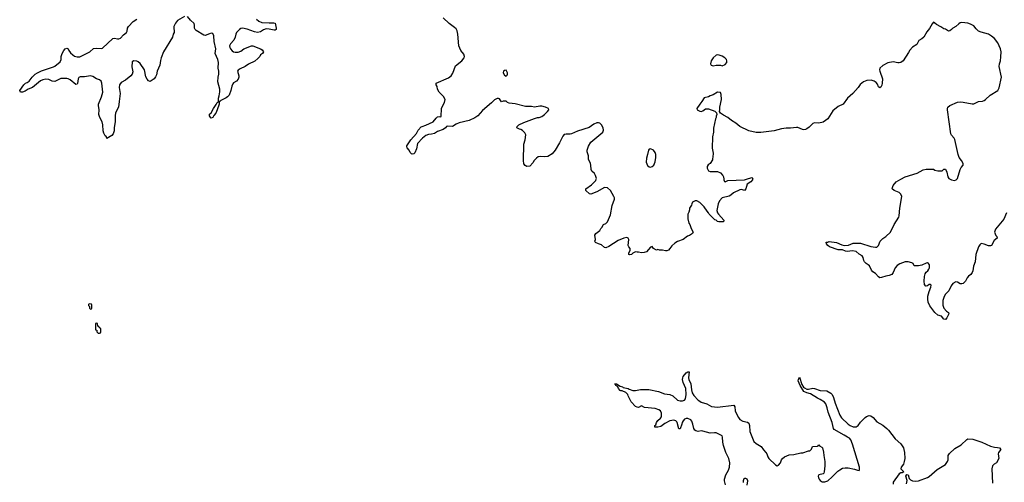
# Model space of a CAD drawing. Header units: inches. Extents: x 2323201 to 2563958, y 895391 to 1023096.
# Tile 145 of 196: x 2465738 to 2478961, y 995929 to 1002143. Entities that reach past the tile are written whole.
import ezdxf

# ---------------------------------------------------------------- set-up
doc = ezdxf.new("R2010")
doc.units = ezdxf.units.IN
doc.header["$MEASUREMENT"] = 0
for name, color, linetype in [('C4060', 7, 'Continuous'), ('C4070', 7, 'Continuous'), ('C4969', 7, 'Continuous'), ('C4979', 7, 'Continuous')]:
    doc.layers.add(name, color=color, linetype=linetype)

msp = doc.modelspace()

# ---------------------------------------------------------------- linework, layer by layer
at = {"layer": 'C4060', "color": 5, "elevation": 120}
for points in [[(2467950, 1002187), (2467856, 1002130), (2467830, 1002098), (2467815, 1002070), (2467807, 1002050), (2467806, 1002030), (2467813, 1001990), (2467811, 1001969), (2467800, 1001950), (2467788, 1001910), (2467670, 1001709), (2467636, 1001630), (2467627, 1001593), (2467619, 1001530), (2467586, 1001450), (2467576, 1001404), (2467564, 1001376), (2467543, 1001350), (2467490, 1001313), (2467470, 1001321), (2467450, 1001344), (2467434, 1001374), (2467412, 1001470), (2467355, 1001555), (2467330, 1001576), (2467310, 1001584), (2467270, 1001590), (2467250, 1001577), (2467245, 1001510), (2467256, 1001444), (2467249, 1001411), (2467230, 1001390), (2467161, 1001330), (2467100, 1001300), (2467080, 1001270), (2467074, 1001230), (2467086, 1001150), (2467076, 1001044), (2467063, 1000970), (2467026, 1000890), (2467020, 1000850), (2467019, 1000770), (2467006, 1000694), (2467008, 1000650), (2466993, 1000610), (2466974, 1000586), (2466910, 1000549), (2466906, 1000570), (2466885, 1000585), (2466870, 1000618), (2466861, 1000650), (2466855, 1000730), (2466847, 1000770), (2466814, 1000830), (2466801, 1000870), (2466806, 1000930), (2466795, 1000990), (2466797, 1001010), (2466835, 1001105), (2466853, 1001170), (2466842, 1001290), (2466830, 1001317), (2466810, 1001335), (2466769, 1001349), (2466719, 1001379), (2466690, 1001387), (2466610, 1001375), (2466550, 1001377), (2466532, 1001368), (2466522, 1001350), (2466516, 1001284), (2466510, 1001275), (2466490, 1001273), (2466415, 1001335), (2466390, 1001350), (2466370, 1001354), (2466290, 1001351), (2466208, 1001312), (2466175, 1001315), (2466130, 1001340), (2466090, 1001344), (2466050, 1001337), (2466017, 1001323), (2465910, 1001233), (2465850, 1001209), (2465810, 1001183), (2465774, 1001170), (2465750, 1001169), (2465738, 1001190), (2465794, 1001270), (2465815, 1001290), (2465840, 1001300), (2465863, 1001317), (2465904, 1001370), (2465945, 1001410), (2465975, 1001430), (2466030, 1001456), (2466192, 1001508), (2466210, 1001518), (2466281, 1001579), (2466294, 1001606), (2466295, 1001650), (2466307, 1001690), (2466330, 1001731), (2466350, 1001751), (2466370, 1001759), (2466390, 1001751), (2466398, 1001730), (2466419, 1001699), (2466450, 1001671), (2466475, 1001655), (2466510, 1001643), (2466546, 1001646), (2466681, 1001710), (2466730, 1001754), (2466770, 1001762), (2466830, 1001756), (2466850, 1001759), (2466990, 1001889), (2467010, 1001893), (2467050, 1001884), (2467070, 1001884), (2467090, 1001893), (2467130, 1001939), (2467171, 1001970), (2467180, 1001990), (2467186, 1002030), (2467199, 1002050), (2467263, 1002117), (2467310, 1002151)], [(2468919, 1002150), (2468950, 1002125), (2468990, 1002107), (2469090, 1002099), (2469150, 1002102), (2469170, 1002095), (2469182, 1002030), (2469181, 1002010), (2469170, 1002003), (2469157, 1002003), (2469090, 1002017), (2469050, 1002019), (2469013, 1002007), (2468970, 1001980), (2468930, 1001971), (2468890, 1001979), (2468795, 1002015), (2468730, 1002028), (2468710, 1002023), (2468690, 1002010), (2468651, 1001970), (2468640, 1001950), (2468630, 1001910), (2468613, 1001870), (2468570, 1001819), (2468557, 1001790), (2468559, 1001770), (2468568, 1001750), (2468590, 1001724), (2468610, 1001711), (2468630, 1001705), (2468670, 1001706), (2468710, 1001722), (2468750, 1001750), (2468852, 1001792), (2468871, 1001790), (2468973, 1001753), (2468996, 1001736), (2469011, 1001710), (2468998, 1001690), (2468971, 1001670), (2468961, 1001650), (2468938, 1001622), (2468896, 1001584), (2468810, 1001546), (2468765, 1001515), (2468698, 1001482), (2468674, 1001466), (2468664, 1001450), (2468681, 1001390), (2468679, 1001370), (2468670, 1001346), (2468650, 1001319), (2468610, 1001294), (2468600, 1001280), (2468586, 1001250), (2468575, 1001190), (2468550, 1001129), (2468530, 1001107), (2468510, 1001093), (2468441, 1001059), (2468426, 1001046), (2468414, 1001046), (2468418, 1001038), (2468415, 1001010), (2468391, 1000930), (2468370, 1000888), (2468344, 1000856), (2468330, 1000829), (2468310, 1000818), (2468303, 1000823), (2468289, 1000850), (2468288, 1000872), (2468308, 1000892), (2468339, 1000950), (2468378, 1001002), (2468390, 1001031), (2468402, 1001038), (2468409, 1001050), (2468407, 1001090), (2468419, 1001121), (2468428, 1001172), (2468427, 1001210), (2468401, 1001310), (2468403, 1001370), (2468412, 1001412), (2468413, 1001450), (2468404, 1001490), (2468406, 1001570), (2468397, 1001610), (2468363, 1001690), (2468370, 1001750), (2468348, 1001850), (2468347, 1001927), (2468330, 1001956), (2468310, 1001960), (2468285, 1001955), (2468230, 1001929), (2468210, 1001934), (2468110, 1001999), (2468096, 1002010), (2468085, 1002030), (2468087, 1002070), (2468083, 1002090), (2468030, 1002136), (2467990, 1002184)]]:
    msp.add_lwpolyline(points, dxfattribs=at)
at = {"layer": 'C4070', "color": 5, "elevation": 120}
for points in [[(2473481, 1000000), (2473485, 1000010), (2473472, 1000050), (2473456, 1000076), (2473423, 1000110), (2473412, 1000130), (2473409, 1000190), (2473404, 1000210), (2473376, 1000270), (2473375, 1000315), (2473361, 1000370), (2473360, 1000390), (2473377, 1000443), (2473410, 1000499), (2473570, 1000631), (2473579, 1000661), (2473575, 1000690), (2473552, 1000732), (2473530, 1000754), (2473510, 1000759), (2473490, 1000757), (2473450, 1000739), (2473384, 1000696), (2473230, 1000647), (2473150, 1000610), (2473130, 1000604), (2473075, 1000605), (2473050, 1000601), (2473030, 1000577), (2472987, 1000490), (2472930, 1000389), (2472890, 1000339), (2472830, 1000303), (2472790, 1000299), (2472730, 1000307), (2472700, 1000300), (2472677, 1000283), (2472645, 1000250), (2472630, 1000222), (2472590, 1000174), (2472550, 1000169), (2472525, 1000185), (2472510, 1000208), (2472504, 1000250), (2472508, 1000470), (2472526, 1000530), (2472535, 1000595), (2472522, 1000622), (2472490, 1000655), (2472469, 1000669), (2472450, 1000673), (2472415, 1000690), (2472419, 1000710), (2472441, 1000730), (2472510, 1000764), (2472650, 1000817), (2472690, 1000827), (2472713, 1000827), (2472750, 1000841), (2472787, 1000870), (2472826, 1000910), (2472842, 1000930), (2472838, 1000950), (2472798, 1000970), (2472750, 1000983), (2472723, 1000983), (2472650, 1000967), (2472610, 1000977), (2472530, 1000978), (2472391, 1001011), (2472310, 1001023), (2472291, 1001031), (2472270, 1001049), (2472231, 1001049), (2472210, 1001041), (2472180, 1001079), (2472170, 1001085), (2472150, 1001084), (2472114, 1001066), (2472075, 1001025), (2471955, 1000925), (2471890, 1000850), (2471850, 1000823), (2471772, 1000788), (2471641, 1000759), (2471599, 1000741), (2471550, 1000709), (2471486, 1000714), (2471471, 1000709), (2471456, 1000690), (2471426, 1000670), (2471350, 1000642), (2471310, 1000616), (2471270, 1000603), (2471230, 1000601), (2471194, 1000586), (2471149, 1000551), (2471080, 1000480), (2471065, 1000410), (2471045, 1000355), (2471030, 1000339), (2471010, 1000335), (2471000, 1000340), (2470980, 1000360), (2470968, 1000390), (2470940, 1000420), (2470935, 1000430), (2470939, 1000450), (2470990, 1000531), (2471065, 1000615), (2471090, 1000659), (2471130, 1000703), (2471142, 1000710), (2471190, 1000726), (2471289, 1000771), (2471330, 1000822), (2471350, 1000838), (2471370, 1000842), (2471390, 1000836), (2471398, 1000842), (2471404, 1000950), (2471410, 1000971), (2471443, 1001030), (2471453, 1001070), (2471429, 1001110), (2471373, 1001170), (2471349, 1001210), (2471345, 1001245), (2471329, 1001270), (2471329, 1001290), (2471496, 1001364), (2471532, 1001388), (2471555, 1001425), (2471590, 1001522), (2471674, 1001590), (2471707, 1001630), (2471713, 1001650), (2471702, 1001682), (2471661, 1001730), (2471635, 1001790), (2471622, 1001950), (2471612, 1001992), (2471599, 1002019), (2471579, 1002039), (2471506, 1002090), (2471424, 1002170)], [(2478324, 1000000), (2478333, 1000010), (2478369, 1000131), (2478381, 1000159), (2478408, 1000190), (2478408, 1000210), (2478388, 1000250), (2478355, 1000290), (2478341, 1000330), (2478295, 1000535), (2478286, 1000550), (2478250, 1000590), (2478242, 1000610), (2478199, 1000930), (2478197, 1000950), (2478201, 1000970), (2478229, 1000990), (2478330, 1001036), (2478370, 1001038), (2478410, 1001034), (2478527, 1001013), (2478550, 1001012), (2478616, 1001044), (2478670, 1001050), (2478690, 1001057), (2478710, 1001071), (2478770, 1001128), (2478873, 1001190), (2478892, 1001228), (2478925, 1001370), (2478892, 1001512), (2478895, 1001550), (2478908, 1001592), (2478916, 1001644), (2478918, 1001710), (2478908, 1001750), (2478873, 1001833), (2478830, 1001889), (2478790, 1001923), (2478750, 1001949), (2478650, 1001976), (2478615, 1001990), (2478581, 1002021), (2478550, 1002059), (2478505, 1002085), (2478470, 1002097), (2478390, 1002104), (2478370, 1002099), (2478350, 1002089), (2478310, 1002053), (2478270, 1002029), (2478250, 1002009), (2478230, 1001995), (2478210, 1001989), (2478170, 1002015), (2478150, 1002022), (2478109, 1002049), (2478050, 1002078), (2478030, 1002098), (2478010, 1002108), (2477990, 1002088), (2477956, 1002024), (2477921, 1001979), (2477881, 1001910), (2477854, 1001886), (2477815, 1001865), (2477786, 1001810), (2477728, 1001772), (2477690, 1001735), (2477676, 1001704), (2477602, 1001590), (2477570, 1001569), (2477550, 1001562), (2477530, 1001562), (2477470, 1001579), (2477398, 1001562), (2477331, 1001529), (2477291, 1001490), (2477286, 1001470), (2477287, 1001450), (2477325, 1001350), (2477322, 1001290), (2477317, 1001263), (2477304, 1001236), (2477290, 1001229), (2477270, 1001242), (2477256, 1001276), (2477239, 1001299), (2477215, 1001315), (2477171, 1001331), (2477114, 1001326), (2477072, 1001308), (2477027, 1001273), (2476997, 1001230), (2476927, 1001150), (2476855, 1001090), (2476798, 1001010), (2476730, 1000977), (2476660, 1000920), (2476590, 1000809), (2476530, 1000766), (2476470, 1000754), (2476410, 1000756), (2476391, 1000750), (2476340, 1000700), (2476310, 1000676), (2476290, 1000666), (2476270, 1000663), (2476250, 1000667), (2476190, 1000693), (2476170, 1000694), (2476090, 1000684), (2476030, 1000687), (2475970, 1000679), (2475870, 1000652), (2475689, 1000629), (2475630, 1000629), (2475530, 1000649), (2475410, 1000709), (2475354, 1000754), (2475295, 1000790), (2475250, 1000829), (2475190, 1000859), (2475149, 1000889), (2475138, 1000910), (2475142, 1000930), (2475139, 1000970), (2475165, 1001070), (2475160, 1001140), (2475150, 1001166), (2475110, 1001168), (2475050, 1001135), (2475010, 1001122), (2474990, 1001108), (2474930, 1001095), (2474898, 1001042), (2474871, 1001010), (2474832, 1000950), (2474834, 1000930), (2474870, 1000912), (2474890, 1000911), (2474910, 1000918), (2474950, 1000945), (2474990, 1000946), (2475075, 1000915), (2475094, 1000890), (2475102, 1000870), (2475091, 1000849), (2475091, 1000830), (2475081, 1000810), (2475054, 1000686), (2475054, 1000630), (2475044, 1000570), (2475036, 1000416), (2475051, 1000350), (2475051, 1000330), (2475045, 1000315), (2475040, 1000260), (2475011, 1000209), (2474985, 1000195), (2474972, 1000170), (2474972, 1000150), (2474990, 1000114), (2475010, 1000105), (2475030, 1000102), (2475110, 1000102), (2475150, 1000085), (2475181, 1000050), (2475191, 1000030), (2475192, 1000000)], [(2477573, 1000000), (2477630, 1000031), (2477790, 1000083), (2477870, 1000125), (2477910, 1000135), (2478010, 1000133), (2478030, 1000123), (2478070, 1000111), (2478127, 1000113), (2478150, 1000134), (2478170, 1000134), (2478190, 1000094), (2478201, 1000030), (2478216, 1000010), (2478233, 1000000)], [(2475499, 1000000), (2475570, 1000022), (2475582, 1000010), (2475580, 1000000)]]:
    msp.add_lwpolyline(points, dxfattribs=at)
for points in [[(2475110, 1001669), (2475090, 1001665), (2475050, 1001629), (2475025, 1001590), (2475017, 1001550), (2475026, 1001530), (2475050, 1001523), (2475091, 1001531), (2475150, 1001531), (2475170, 1001525), (2475210, 1001542), (2475234, 1001566), (2475235, 1001590), (2475229, 1001610), (2475209, 1001630), (2475170, 1001651), (2475130, 1001667)], [(2472270, 1001464), (2472250, 1001462), (2472233, 1001450), (2472229, 1001430), (2472250, 1001398), (2472270, 1001384), (2472284, 1001396), (2472289, 1001410), (2472287, 1001430), (2472277, 1001457)], [(2474210, 1000409), (2474190, 1000402), (2474181, 1000390), (2474171, 1000330), (2474156, 1000284), (2474150, 1000230), (2474170, 1000183), (2474190, 1000165), (2474210, 1000162), (2474230, 1000171), (2474252, 1000190), (2474270, 1000232), (2474281, 1000290), (2474279, 1000330), (2474270, 1000358), (2474249, 1000389)]]:
    msp.add_lwpolyline(points, close=True, dxfattribs=at)
at = {"layer": 'C4969', "color": 5, "elevation": 140}
for points in [[(2466670, 998326), (2466664, 998316), (2466664, 998304), (2466674, 998290), (2466674, 998270), (2466690, 998254), (2466702, 998258), (2466706, 998270), (2466706, 998310), (2466702, 998322)], [(2466770, 998066), (2466758, 998062), (2466754, 998050), (2466754, 997990), (2466758, 997978), (2466773, 997973), (2466774, 997950), (2466790, 997934), (2466810, 997934), (2466822, 997938), (2466826, 997950), (2466826, 997990), (2466807, 998007), (2466802, 998022), (2466787, 998027), (2466782, 998062)]]:
    msp.add_lwpolyline(points, close=True, dxfattribs=at)
at = {"layer": 'C4979', "color": 5, "elevation": 120}
for points in [[(2475580, 1000000), (2475578, 999990), (2475557, 999963), (2475508, 999932), (2475491, 999869), (2475470, 999848), (2475430, 999862), (2475410, 999859), (2475322, 999818), (2475290, 999788), (2475266, 999774), (2475170, 999749), (2475135, 999710), (2475117, 999670), (2475102, 999582), (2475111, 999550), (2475123, 999530), (2475192, 999450), (2475191, 999429), (2475129, 999429), (2475110, 999434), (2475090, 999449), (2475074, 999454), (2474998, 999530), (2474988, 999550), (2474969, 999569), (2474930, 999628), (2474870, 999688), (2474830, 999708), (2474810, 999708), (2474774, 999690), (2474765, 999670), (2474762, 999650), (2474732, 999610), (2474732, 999590), (2474724, 999556), (2474712, 999530), (2474712, 999470), (2474725, 999410), (2474738, 999390), (2474757, 999337), (2474782, 999290), (2474772, 999270), (2474735, 999245), (2474706, 999234), (2474650, 999189), (2474570, 999162), (2474537, 999143), (2474495, 999105), (2474470, 999068), (2474450, 999048), (2474430, 999038), (2474410, 999038), (2474370, 999049), (2474330, 999049), (2474310, 999055), (2474289, 999049), (2474250, 999068), (2474230, 999098), (2474210, 999089), (2474154, 999026), (2474126, 999014), (2474090, 999009), (2474050, 999019), (2474030, 999018), (2474010, 999026), (2473970, 999008), (2473952, 998990), (2473926, 998986), (2473918, 998990), (2473918, 999010), (2473936, 999044), (2473938, 999070), (2473918, 999090), (2473909, 999110), (2473918, 999190), (2473908, 999208), (2473890, 999218), (2473850, 999209), (2473775, 999175), (2473650, 999095), (2473610, 999078), (2473590, 999085), (2473550, 999119), (2473510, 999130), (2473469, 999150), (2473464, 999170), (2473469, 999190), (2473464, 999250), (2473474, 999270), (2473529, 999310), (2473544, 999336), (2473558, 999350), (2473578, 999390), (2473610, 999406), (2473630, 999427), (2473670, 999521), (2473693, 999647), (2473725, 999730), (2473724, 999750), (2473716, 999770), (2473670, 999849), (2473630, 999884), (2473590, 999890), (2473490, 999830), (2473410, 999801), (2473390, 999804), (2473343, 999850), (2473341, 999870), (2473416, 999924), (2473475, 999985), (2473481, 1000000)], [(2475192, 1000000), (2475192, 999990), (2475202, 999970), (2475210, 999966), (2475250, 999982), (2475470, 999991), (2475499, 1000000)], [(2478990, 999550), (2478956, 999464), (2478842, 999330), (2478831, 999290), (2478846, 999246), (2478862, 999230), (2478865, 999210), (2478824, 999176), (2478791, 999110), (2478775, 999105), (2478750, 999107), (2478690, 999129), (2478650, 999138), (2478630, 999118), (2478615, 999090), (2478578, 998990), (2478570, 998890), (2478547, 998830), (2478539, 998770), (2478530, 998745), (2478510, 998721), (2478482, 998698), (2478464, 998676), (2478441, 998630), (2478410, 998599), (2478390, 998593), (2478370, 998596), (2478330, 998619), (2478310, 998621), (2478270, 998598), (2478247, 998570), (2478218, 998502), (2478168, 998450), (2478148, 998410), (2478135, 998370), (2478135, 998310), (2478149, 998269), (2478186, 998226), (2478211, 998210), (2478215, 998190), (2478190, 998139), (2478170, 998115), (2478150, 998122), (2478119, 998159), (2478070, 998176), (2478030, 998209), (2477960, 998300), (2477938, 998350), (2477932, 998390), (2477936, 998430), (2477950, 998490), (2477976, 998550), (2477978, 998578), (2477968, 998588), (2477950, 998584), (2477930, 998569), (2477910, 998562), (2477905, 998565), (2477890, 998586), (2477886, 998630), (2477890, 998694), (2477899, 998730), (2477910, 998751), (2477932, 998768), (2477949, 998790), (2477957, 998810), (2477956, 998850), (2477942, 998870), (2477930, 998876), (2477913, 998873), (2477853, 998847), (2477810, 998838), (2477770, 998835), (2477750, 998838), (2477735, 998870), (2477719, 998879), (2477670, 998889), (2477630, 998889), (2477557, 998863), (2477520, 998839), (2477497, 998810), (2477470, 998749), (2477450, 998719), (2477415, 998705), (2477370, 998699), (2477310, 998679), (2477290, 998677), (2477270, 998689), (2477230, 998734), (2477197, 998757), (2477177, 998777), (2477150, 998835), (2477132, 998852), (2477107, 998867), (2477085, 998890), (2477073, 998910), (2477065, 998950), (2477050, 998969), (2477012, 998992), (2476970, 999027), (2476921, 999039), (2476850, 999031), (2476830, 999035), (2476790, 999053), (2476730, 999052), (2476614, 999090), (2476589, 999110), (2476575, 999130), (2476570, 999154), (2476590, 999154), (2476610, 999162), (2476709, 999151), (2476777, 999117), (2476810, 999108), (2476870, 999113), (2476930, 999143), (2477030, 999139), (2477170, 999096), (2477230, 999086), (2477251, 999089), (2477273, 999110), (2477295, 999170), (2477330, 999205), (2477370, 999231), (2477432, 999288), (2477481, 999390), (2477543, 999490), (2477549, 999510), (2477557, 999610), (2477583, 999770), (2477570, 999799), (2477550, 999822), (2477482, 999850), (2477457, 999870), (2477458, 999890), (2477466, 999914), (2477510, 999966), (2477573, 1000000)], [(2478233, 1000000), (2478251, 999990), (2478290, 999983), (2478315, 999990), (2478324, 1000000)], [(2475216, 995896), (2475201, 995950), (2475202, 995970), (2475222, 996030), (2475255, 996090), (2475270, 996130), (2475274, 996190), (2475263, 996250), (2475223, 996330), (2475190, 996425), (2475180, 996470), (2475175, 996535), (2475170, 996553), (2475090, 996592), (2475070, 996594), (2475010, 996588), (2474910, 996616), (2474890, 996618), (2474850, 996611), (2474818, 996618), (2474803, 996630), (2474793, 996650), (2474780, 996710), (2474765, 996750), (2474749, 996770), (2474710, 996787), (2474690, 996785), (2474665, 996775), (2474646, 996754), (2474633, 996730), (2474630, 996708), (2474610, 996648), (2474590, 996646), (2474569, 996730), (2474562, 996742), (2474550, 996753), (2474523, 996763), (2474470, 996755), (2474401, 996719), (2474350, 996678), (2474310, 996669), (2474269, 996669), (2474269, 996690), (2474279, 996701), (2474290, 996730), (2474310, 996759), (2474343, 996790), (2474355, 996810), (2474356, 996856), (2474344, 996890), (2474322, 996902), (2474270, 996921), (2474130, 996934), (2474090, 996958), (2474050, 996935), (2474030, 996939), (2474010, 996949), (2473949, 997010), (2473908, 997090), (2473906, 997110), (2473876, 997136), (2473830, 997158), (2473810, 997158), (2473803, 997163), (2473778, 997190), (2473769, 997209), (2473746, 997230), (2473742, 997242), (2473730, 997246), (2473728, 997252), (2473754, 997250), (2473801, 997221), (2473832, 997210), (2473841, 997201), (2473910, 997191), (2473921, 997181), (2473970, 997161), (2474010, 997161), (2474074, 997174), (2474185, 997175), (2474318, 997150), (2474399, 997119), (2474471, 997110), (2474508, 997090), (2474573, 997033), (2474610, 997021), (2474637, 997023), (2474666, 997034), (2474680, 997050), (2474690, 997110), (2474685, 997190), (2474646, 997270), (2474638, 997310), (2474642, 997330), (2474650, 997351), (2474690, 997399), (2474710, 997411), (2474730, 997414), (2474718, 997330), (2474723, 997310), (2474750, 997250), (2474760, 997170), (2474770, 997130), (2474790, 997093), (2474850, 997033), (2474870, 997018), (2474890, 997007), (2474965, 996985), (2475030, 996948), (2475110, 996940), (2475330, 996965), (2475344, 996944), (2475348, 996890), (2475363, 996850), (2475390, 996798), (2475410, 996772), (2475450, 996748), (2475510, 996736), (2475530, 996722), (2475539, 996690), (2475542, 996610), (2475599, 996479), (2475628, 996448), (2475695, 996410), (2475725, 996365), (2475758, 996330), (2475770, 996310), (2475784, 996270), (2475798, 996250), (2475890, 996162), (2475910, 996152), (2475930, 996158), (2475957, 996190), (2475970, 996231), (2475981, 996250), (2476010, 996271), (2476070, 996299), (2476136, 996304), (2476230, 996326), (2476254, 996326), (2476330, 996352), (2476347, 996353), (2476370, 996374), (2476386, 996410), (2476450, 996414), (2476462, 996418), (2476470, 996434), (2476478, 996418), (2476510, 996402), (2476518, 996390), (2476534, 996334), (2476536, 996290), (2476551, 996210), (2476551, 996151), (2476543, 996070), (2476538, 996050), (2476530, 996042), (2476472, 996030), (2476461, 996010), (2476465, 995990), (2476476, 995970), (2476490, 995951), (2476513, 995933), (2476550, 995934), (2476593, 995947), (2476650, 996000), (2476723, 996077), (2476750, 996097), (2476790, 996117), (2476823, 996123), (2476862, 996122), (2476950, 996106), (2476990, 996091), (2477010, 996088), (2477018, 996102), (2477017, 996130), (2476923, 996443), (2476899, 996499), (2476881, 996521), (2476857, 996537), (2476810, 996560), (2476676, 996636), (2476667, 996650), (2476647, 996730), (2476595, 996870), (2476583, 996930), (2476562, 996982), (2476545, 997005), (2476490, 997043), (2476450, 997061), (2476356, 997116), (2476308, 997130), (2476267, 997150), (2476219, 997230), (2476194, 997290), (2476195, 997310), (2476210, 997342), (2476242, 997242), (2476265, 997205), (2476276, 997196), (2476310, 997182), (2476330, 997182), (2476390, 997193), (2476410, 997191), (2476490, 997164), (2476576, 997156), (2476630, 997126), (2476648, 997108), (2476667, 997070), (2476690, 996990), (2476752, 996830), (2476776, 996796), (2476864, 996710), (2476890, 996690), (2476930, 996673), (2476970, 996674), (2476996, 996690), (2477030, 996738), (2477090, 996799), (2477110, 996813), (2477146, 996826), (2477170, 996821), (2477199, 996799), (2477250, 996743), (2477330, 996696), (2477384, 996650), (2477404, 996630), (2477494, 996514), (2477570, 996446), (2477605, 996390), (2477613, 996370), (2477620, 996330), (2477624, 996250), (2477618, 996210), (2477607, 996173), (2477575, 996130), (2477571, 996111), (2477611, 996070), (2477590, 996055), (2477570, 996054), (2477550, 996044), (2477468, 995930), (2477470, 995905)], [(2477646, 995910), (2477652, 995932), (2477654, 995954), (2477640, 996010), (2477650, 996035), (2477670, 996031), (2477682, 995982), (2477701, 995961), (2477730, 995950), (2477770, 995946), (2477810, 995950), (2477930, 995995), (2477950, 996007), (2478060, 996100), (2478173, 996167), (2478200, 996210), (2478206, 996230), (2478209, 996289), (2478225, 996315), (2478297, 996383), (2478382, 996430), (2478456, 996504), (2478470, 996514), (2478538, 996510), (2478661, 996470), (2478776, 996416), (2478830, 996399), (2478870, 996398), (2478898, 996390), (2478915, 996370), (2478881, 996330), (2478879, 996310), (2478887, 996250), (2478856, 996190), (2478826, 996174), (2478803, 996150), (2478795, 996110), (2478804, 995916)], [(2475509, 995889), (2475516, 995950), (2475509, 995970), (2475490, 995979), (2475470, 995979), (2475465, 995975), (2475453, 995950), (2475454, 995926)]]:
    msp.add_lwpolyline(points, dxfattribs=at)

doc.saveas('drawing.dxf')
